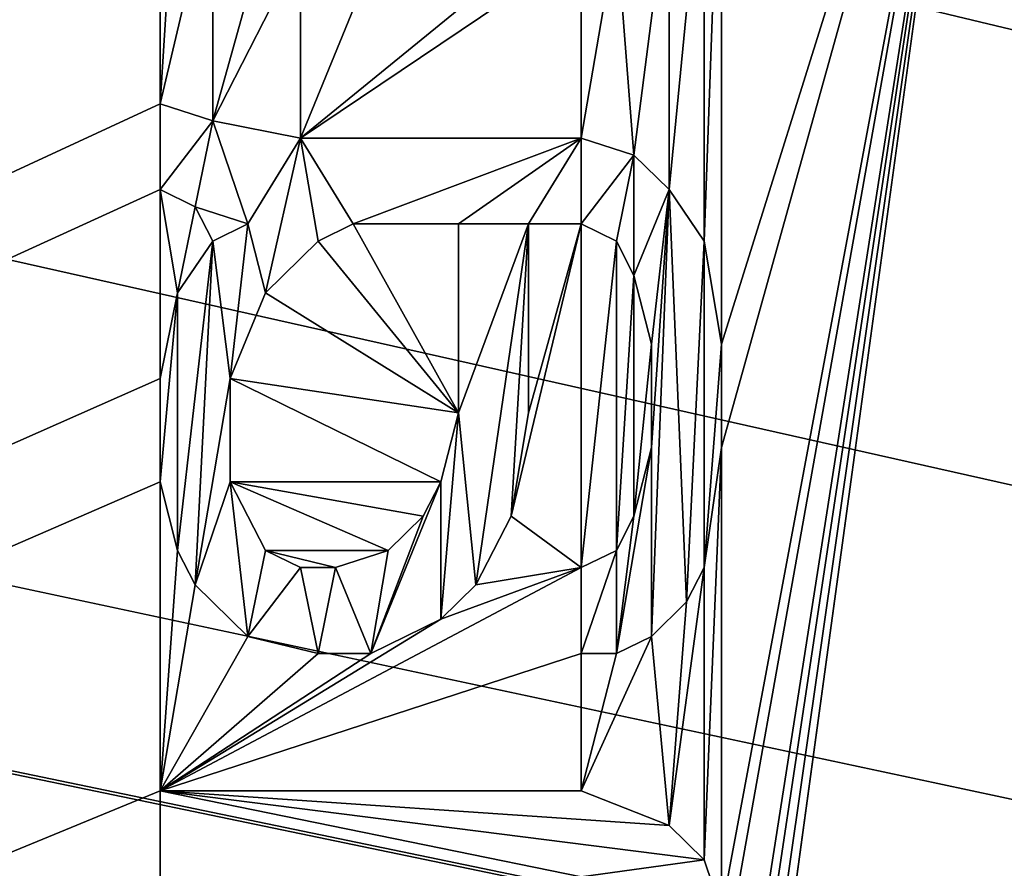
# Model space of a CAD drawing. Header units: millimetres. Extents: x -110 to 100, y -43 to 80.
# Tile 223 of 256: x -43.18 to -38.41, y 18.87 to 22.99. Entities that reach past the tile are written whole.
import ezdxf

# ---------------------------------------------------------------- set-up
doc = ezdxf.new("R2010")
doc.units = ezdxf.units.MM
doc.header["$LTSCALE"] = 65.185185
for name, color, linetype in [('328', 7, 'CONTINUOUS'), ('337', 7, 'CONTINUOUS'), ('512', 7, 'CONTINUOUS'), ('5985', 7, 'CONTINUOUS'), ('6005', 7, 'CONTINUOUS'), ('746', 7, 'CONTINUOUS'), ('747', 7, 'CONTINUOUS'), ('748', 7, 'CONTINUOUS'), ('749', 7, 'CONTINUOUS'), ('750', 7, 'CONTINUOUS'), ('763', 7, 'CONTINUOUS'), ('764', 7, 'CONTINUOUS'), ('765', 7, 'CONTINUOUS'), ('766', 7, 'CONTINUOUS'), ('767', 7, 'CONTINUOUS'), ('768', 7, 'CONTINUOUS'), ('769', 7, 'CONTINUOUS'), ('770', 7, 'CONTINUOUS'), ('771', 7, 'CONTINUOUS'), ('772', 7, 'CONTINUOUS'), ('773', 7, 'CONTINUOUS'), ('774', 7, 'CONTINUOUS'), ('775', 7, 'CONTINUOUS'), ('776', 7, 'CONTINUOUS'), ('777', 7, 'CONTINUOUS'), ('778', 7, 'CONTINUOUS'), ('779', 7, 'CONTINUOUS'), ('780', 7, 'CONTINUOUS'), ('781', 7, 'CONTINUOUS'), ('782', 7, 'CONTINUOUS'), ('783', 7, 'CONTINUOUS'), ('784', 7, 'CONTINUOUS'), ('785', 7, 'CONTINUOUS'), ('786', 7, 'CONTINUOUS'), ('787', 7, 'CONTINUOUS'), ('788', 7, 'CONTINUOUS'), ('789', 7, 'CONTINUOUS'), ('790', 7, 'CONTINUOUS'), ('791', 7, 'CONTINUOUS'), ('792', 7, 'CONTINUOUS'), ('793', 7, 'CONTINUOUS'), ('794', 7, 'CONTINUOUS'), ('795', 7, 'CONTINUOUS'), ('796', 7, 'CONTINUOUS'), ('797', 7, 'CONTINUOUS'), ('798', 7, 'CONTINUOUS'), ('799', 7, 'CONTINUOUS'), ('800', 7, 'CONTINUOUS'), ('801', 7, 'CONTINUOUS'), ('802', 7, 'CONTINUOUS'), ('803', 7, 'CONTINUOUS'), ('804', 7, 'CONTINUOUS'), ('805', 7, 'CONTINUOUS'), ('806', 7, 'CONTINUOUS'), ('807', 7, 'CONTINUOUS'), ('808', 7, 'CONTINUOUS'), ('809', 7, 'CONTINUOUS'), ('810', 7, 'CONTINUOUS'), ('811', 7, 'CONTINUOUS'), ('812', 7, 'CONTINUOUS'), ('813', 7, 'CONTINUOUS'), ('814', 7, 'CONTINUOUS')]:
    doc.layers.add(name, color=color, linetype=linetype)

msp = doc.modelspace()

# ---------------------------------------------------------------- linework, layer by layer
at = {"layer": '328', "linetype": 'CONTINUOUS'}
for points in [[(98.5, -10, 87.05), (44.0178, 16.3609, 87.05), (-45.5, 44, 87.05), (98.5, -10, 87.05)], [(-45.5, 28.134, 87.05), (98.5, -10, 87.05), (-45.5, 44, 87.05), (-45.5, 28.134, 87.05)], [(39.6774, 19.6948, 87.05), (36.3485, 24.0394, 87.05), (-45.5, 44, 87.05), (39.6774, 19.6948, 87.05)], [(44.0178, 16.3609, 87.05), (39.6774, 19.6948, 87.05), (-45.5, 44, 87.05), (44.0178, 16.3609, 87.05)], [(-45.7412, 28.0341, 87.05), (98.5, -10, 87.05), (-45.5, 28.134, 87.05), (-45.7412, 28.0341, 87.05)], [(-109.5, -10, 87.05), (98.5, -10, 87.05), (-85.2588, 28.0341, 87.05), (-109.5, -10, 87.05)], [(98.5, -10, 87.05), (-85, 28, 87.05), (-85.2588, 28.0341, 87.05), (98.5, -10, 87.05)], [(-46, 28, 87.05), (98.5, -10, 87.05), (-45.7412, 28.0341, 87.05), (-46, 28, 87.05)], [(-85, 28, 87.05), (98.5, -10, 87.05), (-65.5, 25, 87.05), (-85, 28, 87.05)], [(-57.2034, 27.4759, 87.05), (98.5, -10, 87.05), (-52.6548, 28, 87.05), (-57.2034, 27.4759, 87.05)], [(-52.6548, 28, 87.05), (98.5, -10, 87.05), (-46, 28, 87.05), (-52.6548, 28, 87.05)], [(-61.5135, 25.931, 87.05), (98.5, -10, 87.05), (-57.2034, 27.4759, 87.05), (-61.5135, 25.931, 87.05)], [(-65.5, 25, 87.05), (98.5, -10, 87.05), (-61.5135, 25.931, 87.05), (-65.5, 25, 87.05)]]:
    msp.add_3dface(points, dxfattribs=at)
at = {"layer": '337', "linetype": 'CONTINUOUS'}
for points in [[(16.4195, 34.5165, 84.55), (-107.5, -7.5, 84.55), (16.4169, 34.607, 84.55), (16.4195, 34.5165, 84.55)], [(16.4169, 34.607, 84.55), (-107.5, -7.5, 84.55), (-39.7766, 16.1667, 84.55), (16.4169, 34.607, 84.55)], [(16.4169, 34.607, 84.55), (-39.7766, 16.1667, 84.55), (-38.5, 25.5, 84.55), (16.4169, 34.607, 84.55)], [(16.4269, 34.4292, 84.55), (-107.5, -7.5, 84.55), (16.4195, 34.5165, 84.55), (16.4269, 34.4292, 84.55)], [(16.4392, 34.345, 84.55), (-107.5, -7.5, 84.55), (16.4269, 34.4292, 84.55), (16.4392, 34.345, 84.55)], [(16.4557, 34.2644, 84.55), (-107.5, -7.5, 84.55), (16.4392, 34.345, 84.55), (16.4557, 34.2644, 84.55)], [(16.4766, 34.1876, 84.55), (-107.5, -7.5, 84.55), (16.4557, 34.2644, 84.55), (16.4766, 34.1876, 84.55)], [(16.5, 32.5128, 84.55), (-107.5, -7.5, 84.55), (16.4766, 34.1876, 84.55), (16.5, 32.5128, 84.55)], [(16.5, 32.0142, 84.55), (-107.5, -7.5, 84.55), (16.5, 32.5128, 84.55), (16.5, 32.0142, 84.55)], [(16.5, 29.9865, 84.55), (-107.5, -7.5, 84.55), (16.5, 32.0142, 84.55), (16.5, 29.9865, 84.55)], [(16.5, 29.4879, 84.55), (-107.5, -7.5, 84.55), (16.5, 29.9865, 84.55), (16.5, 29.4879, 84.55)], [(16.5, 27.4602, 84.55), (-107.5, -7.5, 84.55), (16.5, 29.4879, 84.55), (16.5, 27.4602, 84.55)], [(-107.5, -7.5, 84.55), (-51, 25.75, 84.55), (-42.5, 28, 84.55), (-107.5, -7.5, 84.55)], [(-42.5, 25.9167, 84.55), (-107.5, -7.5, 84.55), (-42.5, 28, 84.55), (-42.5, 25.9167, 84.55)], [(-107.5, -7.5, 84.55), (16.5, 27.4602, 84.55), (16.5, 26.9616, 84.55), (-107.5, -7.5, 84.55)], [(16.5, 25.607, 84.55), (-107.5, -7.5, 84.55), (16.5, 26.9616, 84.55), (16.5, 25.607, 84.55)], [(-107.5, -7.5, 84.55), (-42.5, 25.9167, 84.55), (-42.5, 25.5, 84.55), (-107.5, -7.5, 84.55)], [(16.5, 25.1084, 84.55), (-107.5, -7.5, 84.55), (16.5, 25.607, 84.55), (16.5, 25.1084, 84.55)], [(-42.5, 24.75, 84.55), (-107.5, -7.5, 84.55), (-42.5, 25.5, 84.55), (-42.5, 24.75, 84.55)], [(-39.7766, 18.3333, 84.55), (-39.7766, 18.6667, 84.55), (-38.5, 25.5, 84.55), (-39.7766, 18.3333, 84.55)], [(-39.7766, 18.6667, 84.55), (-39.7766, 20.9167, 84.55), (-38.5, 25.5, 84.55), (-39.7766, 18.6667, 84.55)], [(-39.7766, 17.3333, 84.55), (-39.7766, 18.3333, 84.55), (-38.5, 25.5, 84.55), (-39.7766, 17.3333, 84.55)], [(-39.7766, 17, 84.55), (-39.7766, 17.3333, 84.55), (-38.5, 25.5, 84.55), (-39.7766, 17, 84.55)], [(-39.7766, 16.5833, 84.55), (-39.7766, 17, 84.55), (-38.5, 25.5, 84.55), (-39.7766, 16.5833, 84.55)], [(-39.7766, 16.1667, 84.55), (-39.7766, 16.5833, 84.55), (-38.5, 25.5, 84.55), (-39.7766, 16.1667, 84.55)], [(-39.7766, 20.9167, 84.55), (-39.7766, 21.4167, 84.55), (-38.5, 25.5, 84.55), (-39.7766, 20.9167, 84.55)], [(-38.5, 25.5, 84.55), (-39.7766, 21.4167, 84.55), (-39.7766, 24.25, 84.55), (-38.5, 25.5, 84.55)], [(16.5, 23.4214, 84.55), (-107.5, -7.5, 84.55), (16.5, 25.1084, 84.55), (16.5, 23.4214, 84.55)], [(-42.5, 24.25, 84.55), (-107.5, -7.5, 84.55), (-42.5, 24.75, 84.55), (-42.5, 24.25, 84.55)], [(-42.5, 22.5833, 84.55), (-107.5, -7.5, 84.55), (-42.5, 24.25, 84.55), (-42.5, 22.5833, 84.55)], [(-42.4149, 23.9167, 84.55), (-42.5, 22.5833, 84.55), (-42.5, 24.25, 84.55), (-42.4149, 23.9167, 84.55)], [(-39.7766, 21.4167, 84.55), (-39.8617, 21.9167, 84.55), (-39.7766, 24.25, 84.55), (-39.7766, 21.4167, 84.55)], [(-39.7766, 24.25, 84.55), (-39.8617, 21.9167, 84.55), (-39.8617, 23.9167, 84.55), (-39.7766, 24.25, 84.55)], [(-42.2447, 23.6667, 84.55), (-42.5, 22.5833, 84.55), (-42.4149, 23.9167, 84.55), (-42.2447, 23.6667, 84.55)], [(-39.8617, 21.9167, 84.55), (-40.0319, 22.1667, 84.55), (-39.8617, 23.9167, 84.55), (-39.8617, 21.9167, 84.55)], [(-39.8617, 23.9167, 84.55), (-40.0319, 22.1667, 84.55), (-40.0319, 23.6667, 84.55), (-39.8617, 23.9167, 84.55)], [(-42.2447, 22.5, 84.55), (-42.5, 22.5833, 84.55), (-42.2447, 23.6667, 84.55), (-42.2447, 22.5, 84.55)], [(-41.9894, 23.4167, 84.55), (-42.2447, 22.5, 84.55), (-42.2447, 23.6667, 84.55), (-41.9894, 23.4167, 84.55)], [(-40.0319, 23.6667, 84.55), (-40.2021, 22.3333, 84.55), (-40.2872, 23.4167, 84.55), (-40.0319, 23.6667, 84.55)], [(-40.0319, 22.1667, 84.55), (-40.2021, 22.3333, 84.55), (-40.0319, 23.6667, 84.55), (-40.0319, 22.1667, 84.55)], [(16.5, 22.9228, 84.55), (-107.5, -7.5, 84.55), (16.5, 23.4214, 84.55), (16.5, 22.9228, 84.55)], [(-41.8191, 23.3333, 84.55), (-42.2447, 22.5, 84.55), (-41.9894, 23.4167, 84.55), (-41.8191, 23.3333, 84.55)], [(-40.2021, 22.3333, 84.55), (-40.4574, 22.4167, 84.55), (-40.2872, 23.4167, 84.55), (-40.2021, 22.3333, 84.55)], [(-40.2872, 23.4167, 84.55), (-40.4574, 22.4167, 84.55), (-40.4574, 23.3333, 84.55), (-40.2872, 23.4167, 84.55)], [(-41.8191, 22.4167, 84.55), (-42.2447, 22.5, 84.55), (-41.8191, 23.3333, 84.55), (-41.8191, 22.4167, 84.55)], [(-40.4574, 22.4167, 84.55), (-41.8191, 22.4167, 84.55), (-40.4574, 23.3333, 84.55), (-40.4574, 22.4167, 84.55)], [(-40.4574, 23.3333, 84.55), (-41.8191, 22.4167, 84.55), (-40.7979, 23.25, 84.55), (-40.4574, 23.3333, 84.55)], [(-41.4787, 23.25, 84.55), (-41.8191, 22.4167, 84.55), (-41.8191, 23.3333, 84.55), (-41.4787, 23.25, 84.55)], [(-40.7979, 23.25, 84.55), (-41.8191, 22.4167, 84.55), (-41.4787, 23.25, 84.55), (-40.7979, 23.25, 84.55)], [(20.4224, 22.2081, 84.55), (-107.5, -7.5, 84.55), (20.4224, 22.9228, 84.55), (20.4224, 22.2081, 84.55)], [(20.4224, 22.9228, 84.55), (-107.5, -7.5, 84.55), (16.5, 22.9228, 84.55), (20.4224, 22.9228, 84.55)], [(-107.5, -7.5, 84.55), (-42.5, 22.5833, 84.55), (-42.5, 22.1667, 84.55), (-107.5, -7.5, 84.55)], [(32.2343, 21.6653, 84.55), (-107.5, -7.5, 84.55), (20.8213, 22.2081, 84.55), (32.2343, 21.6653, 84.55)], [(20.8213, 22.2081, 84.55), (-107.5, -7.5, 84.55), (20.4224, 22.2081, 84.55), (20.8213, 22.2081, 84.55)], [(-42.5, 21.25, 84.55), (-107.5, -7.5, 84.55), (-42.5, 22.1667, 84.55), (-42.5, 21.25, 84.55)], [(-42.5, 21.25, 84.55), (-42.5, 22.1667, 84.55), (-42.4149, 21.6667, 84.55), (-42.5, 21.25, 84.55)], [(-42.3298, 22.0833, 84.55), (-42.4149, 21.6667, 84.55), (-42.5, 22.1667, 84.55), (-42.3298, 22.0833, 84.55)], [(-42.2447, 21.9167, 84.55), (-42.4149, 21.6667, 84.55), (-42.3298, 22.0833, 84.55), (-42.2447, 21.9167, 84.55)], [(-42.0745, 22, 84.55), (-42.2447, 21.9167, 84.55), (-42.3298, 22.0833, 84.55), (-42.0745, 22, 84.55)], [(-40.4574, 22, 84.55), (-40.4574, 20.3333, 84.55), (-40.7979, 20.5833, 84.55), (-40.4574, 22, 84.55)], [(-40.7128, 21.0833, 84.55), (-40.4574, 22, 84.55), (-40.7979, 20.5833, 84.55), (-40.7128, 21.0833, 84.55)], [(-40.7128, 22, 84.55), (-40.4574, 22, 84.55), (-40.7128, 21.0833, 84.55), (-40.7128, 22, 84.55)], [(-40.2872, 21.9167, 84.55), (-40.4574, 20.3333, 84.55), (-40.4574, 22, 84.55), (-40.2872, 21.9167, 84.55)], [(-40.2872, 20.4167, 84.55), (-40.4574, 20.3333, 84.55), (-40.2872, 21.9167, 84.55), (-40.2872, 20.4167, 84.55)], [(-40.2021, 21.75, 84.55), (-40.2872, 20.4167, 84.55), (-40.2872, 21.9167, 84.55), (-40.2021, 21.75, 84.55)], [(-40.2021, 20.5833, 84.55), (-40.2872, 20.4167, 84.55), (-40.2021, 21.75, 84.55), (-40.2021, 20.5833, 84.55)], [(-40.117, 21.4167, 84.55), (-40.2021, 20.5833, 84.55), (-40.2021, 21.75, 84.55), (-40.117, 21.4167, 84.55)], [(36.3182, 16.3365, 84.55), (-107.5, -7.5, 84.55), (32.2343, 21.6653, 84.55), (36.3182, 16.3365, 84.55)], [(-40.117, 20.9167, 84.55), (-40.2021, 20.5833, 84.55), (-40.117, 21.4167, 84.55), (-40.117, 20.9167, 84.55)], [(-42.5, 20.75, 84.55), (-107.5, -7.5, 84.55), (-42.5, 21.25, 84.55), (-42.5, 20.75, 84.55)], [(-39.7766, 18.6667, 84.55), (-39.8617, 18.9167, 84.55), (-39.7766, 20.9167, 84.55), (-39.7766, 18.6667, 84.55)], [(-39.7766, 20.9167, 84.55), (-39.8617, 18.9167, 84.55), (-39.8617, 20.3333, 84.55), (-39.7766, 20.9167, 84.55)], [(-42.5, 19.25, 84.55), (-107.5, -7.5, 84.55), (-42.5, 20.75, 84.55), (-42.5, 19.25, 84.55)], [(-42.4149, 20.4167, 84.55), (-42.5, 19.25, 84.55), (-42.5, 20.75, 84.55), (-42.4149, 20.4167, 84.55)], [(-40.7979, 20.5833, 84.55), (-40.4574, 20.3333, 84.55), (-40.9681, 20.25, 84.55), (-40.7979, 20.5833, 84.55)], [(-42.3298, 20.25, 84.55), (-42.5, 19.25, 84.55), (-42.4149, 20.4167, 84.55), (-42.3298, 20.25, 84.55)], [(-40.4574, 19.9167, 84.55), (-42.5, 19.25, 84.55), (-40.4574, 20.3333, 84.55), (-40.4574, 19.9167, 84.55)], [(-40.4574, 20.3333, 84.55), (-42.5, 19.25, 84.55), (-41.1383, 20.0833, 84.55), (-40.4574, 20.3333, 84.55)], [(-40.9681, 20.25, 84.55), (-40.4574, 20.3333, 84.55), (-41.1383, 20.0833, 84.55), (-40.9681, 20.25, 84.55)], [(-39.8617, 18.9167, 84.55), (-40.0319, 19.0833, 84.55), (-39.8617, 20.3333, 84.55), (-39.8617, 18.9167, 84.55)], [(-39.8617, 20.3333, 84.55), (-40.0319, 19.0833, 84.55), (-39.9468, 20.1667, 84.55), (-39.8617, 20.3333, 84.55)], [(-42.0745, 20, 84.55), (-42.5, 19.25, 84.55), (-42.3298, 20.25, 84.55), (-42.0745, 20, 84.55)], [(-39.9468, 20.1667, 84.55), (-40.0319, 19.0833, 84.55), (-40.117, 20, 84.55), (-39.9468, 20.1667, 84.55)], [(-41.1383, 20.0833, 84.55), (-42.5, 19.25, 84.55), (-41.4787, 19.9167, 84.55), (-41.1383, 20.0833, 84.55)], [(-41.734, 19.9167, 84.55), (-42.5, 19.25, 84.55), (-42.0745, 20, 84.55), (-41.734, 19.9167, 84.55)], [(-40.0319, 19.0833, 84.55), (-40.4574, 19.25, 84.55), (-40.117, 20, 84.55), (-40.0319, 19.0833, 84.55)], [(-40.117, 20, 84.55), (-40.4574, 19.25, 84.55), (-40.2872, 19.9167, 84.55), (-40.117, 20, 84.55)], [(-40.4574, 19.25, 84.55), (-42.5, 19.25, 84.55), (-40.4574, 19.9167, 84.55), (-40.4574, 19.25, 84.55)], [(-41.4787, 19.9167, 84.55), (-42.5, 19.25, 84.55), (-41.734, 19.9167, 84.55), (-41.4787, 19.9167, 84.55)], [(-40.2872, 19.9167, 84.55), (-40.4574, 19.25, 84.55), (-40.4574, 19.9167, 84.55), (-40.2872, 19.9167, 84.55)], [(-42.5, 18.8333, 84.55), (-107.5, -7.5, 84.55), (-42.5, 19.25, 84.55), (-42.5, 18.8333, 84.55)]]:
    msp.add_3dface(points, dxfattribs=at)
at = {"layer": '512', "color": 7, "linetype": 'CONTINUOUS', "true_color": 0x21211a}
for points in [[(-40.0319, 19.0833, 83.55), (-39.8617, 18.9167, 83.55), (-42.5, 19.25, 83.55), (-40.0319, 19.0833, 83.55)], [(-42.5, 19.25, 83.55), (-39.8617, 18.9167, 83.55), (-40.4574, 18.8333, 83.55), (-42.5, 19.25, 83.55)], [(-40.4574, 19.25, 83.55), (-40.0319, 19.0833, 83.55), (-42.5, 19.25, 83.55), (-40.4574, 19.25, 83.55)], [(-42.5, 18.8333, 83.55), (-42.5, 19.25, 83.55), (-40.4574, 18.8333, 83.55), (-42.5, 18.8333, 83.55)], [(-39.8617, 18.9167, 83.55), (-39.7766, 18.6667, 83.55), (-40.4574, 18.8333, 83.55), (-39.8617, 18.9167, 83.55)]]:
    msp.add_3dface(points, dxfattribs=at)
at = {"layer": '5985', "linetype": 'CONTINUOUS'}
for points in [[(-41.734, 21.9167, 84.55), (-41.5638, 22, 84.55), (-41.0532, 21.0833, 84.55), (-41.734, 21.9167, 84.55)], [(-41.5638, 22, 84.55), (-41.0532, 22, 84.55), (-41.0532, 21.0833, 84.55), (-41.5638, 22, 84.55)], [(-41.9894, 21.6667, 84.55), (-41.734, 21.9167, 84.55), (-41.0532, 21.0833, 84.55), (-41.9894, 21.6667, 84.55)], [(-42.1596, 21.25, 84.55), (-41.9894, 21.6667, 84.55), (-41.0532, 21.0833, 84.55), (-42.1596, 21.25, 84.55)], [(-42.1596, 20.75, 84.55), (-42.1596, 21.25, 84.55), (-41.1383, 20.75, 84.55), (-42.1596, 20.75, 84.55)], [(-41.1383, 20.75, 84.55), (-42.1596, 21.25, 84.55), (-41.0532, 21.0833, 84.55), (-41.1383, 20.75, 84.55)], [(-41.9894, 20.4167, 84.55), (-42.1596, 20.75, 84.55), (-41.3936, 20.4167, 84.55), (-41.9894, 20.4167, 84.55)], [(-41.3936, 20.4167, 84.55), (-42.1596, 20.75, 84.55), (-41.2234, 20.5833, 84.55), (-41.3936, 20.4167, 84.55)], [(-41.2234, 20.5833, 84.55), (-42.1596, 20.75, 84.55), (-41.1383, 20.75, 84.55), (-41.2234, 20.5833, 84.55)], [(-41.8191, 20.3333, 84.55), (-41.9894, 20.4167, 84.55), (-41.6489, 20.3333, 84.55), (-41.8191, 20.3333, 84.55)], [(-41.6489, 20.3333, 84.55), (-41.9894, 20.4167, 84.55), (-41.3936, 20.4167, 84.55), (-41.6489, 20.3333, 84.55)]]:
    msp.add_3dface(points, dxfattribs=at)
at = {"layer": '6005', "linetype": 'CONTINUOUS'}
for points in [[(-42.5, 22.5833, 83.55), (-42.2447, 22.5, 83.55), (-42.5, 22.1667, 83.55), (-42.5, 22.5833, 83.55)], [(-42.2447, 22.5, 83.55), (-42.3298, 22.0833, 83.55), (-42.5, 22.1667, 83.55), (-42.2447, 22.5, 83.55)], [(-42.2447, 22.5, 83.55), (-42.0745, 22, 83.55), (-42.3298, 22.0833, 83.55), (-42.2447, 22.5, 83.55)], [(-42.2447, 22.5, 83.55), (-41.8191, 22.4167, 83.55), (-42.0745, 22, 83.55), (-42.2447, 22.5, 83.55)], [(-42.0745, 22, 83.55), (-41.8191, 22.4167, 83.55), (-41.9894, 21.6667, 83.55), (-42.0745, 22, 83.55)], [(-41.8191, 22.4167, 83.55), (-41.734, 21.9167, 83.55), (-41.9894, 21.6667, 83.55), (-41.8191, 22.4167, 83.55)], [(-41.8191, 22.4167, 83.55), (-40.4574, 22.4167, 83.55), (-41.5638, 22, 83.55), (-41.8191, 22.4167, 83.55)], [(-41.8191, 22.4167, 83.55), (-41.5638, 22, 83.55), (-41.734, 21.9167, 83.55), (-41.8191, 22.4167, 83.55)], [(-40.4574, 22.4167, 83.55), (-41.0532, 22, 83.55), (-41.5638, 22, 83.55), (-40.4574, 22.4167, 83.55)], [(-40.4574, 22.4167, 83.55), (-40.7128, 22, 83.55), (-41.0532, 22, 83.55), (-40.4574, 22.4167, 83.55)], [(-40.4574, 22.4167, 83.55), (-40.4574, 22, 83.55), (-40.7128, 22, 83.55), (-40.4574, 22.4167, 83.55)], [(-40.4574, 22.4167, 83.55), (-40.2021, 22.3333, 83.55), (-40.4574, 22, 83.55), (-40.4574, 22.4167, 83.55)], [(-40.2021, 22.3333, 83.55), (-40.2872, 21.9167, 83.55), (-40.4574, 22, 83.55), (-40.2021, 22.3333, 83.55)], [(-40.2021, 22.3333, 83.55), (-40.2021, 21.75, 83.55), (-40.2872, 21.9167, 83.55), (-40.2021, 22.3333, 83.55)], [(-40.2021, 22.3333, 83.55), (-40.0319, 22.1667, 83.55), (-40.2021, 21.75, 83.55), (-40.2021, 22.3333, 83.55)], [(-40.0319, 22.1667, 83.55), (-40.117, 21.4167, 83.55), (-40.2021, 21.75, 83.55), (-40.0319, 22.1667, 83.55)], [(-40.0319, 22.1667, 83.55), (-39.9468, 20.1667, 83.55), (-40.117, 20, 83.55), (-40.0319, 22.1667, 83.55)], [(-40.0319, 22.1667, 83.55), (-40.117, 20, 83.55), (-40.117, 20.9167, 83.55), (-40.0319, 22.1667, 83.55)], [(-40.0319, 22.1667, 83.55), (-40.117, 20.9167, 83.55), (-40.117, 21.4167, 83.55), (-40.0319, 22.1667, 83.55)], [(-40.0319, 22.1667, 83.55), (-39.8617, 21.9167, 83.55), (-39.9468, 20.1667, 83.55), (-40.0319, 22.1667, 83.55)], [(-42.2447, 21.9167, 83.55), (-42.0745, 22, 83.55), (-42.1596, 21.25, 83.55), (-42.2447, 21.9167, 83.55)], [(-42.0745, 22, 83.55), (-41.9894, 21.6667, 83.55), (-42.1596, 21.25, 83.55), (-42.0745, 22, 83.55)], [(-40.7128, 22, 83.55), (-40.9681, 20.25, 83.55), (-41.0532, 21.0833, 83.55), (-40.7128, 22, 83.55)], [(-41.0532, 22, 83.55), (-40.7128, 22, 83.55), (-41.0532, 21.0833, 83.55), (-41.0532, 22, 83.55)], [(-40.7128, 22, 83.55), (-40.7979, 20.5833, 83.55), (-40.9681, 20.25, 83.55), (-40.7128, 22, 83.55)], [(-40.7128, 22, 83.55), (-40.7128, 21.0833, 83.55), (-40.7979, 20.5833, 83.55), (-40.7128, 22, 83.55)], [(-42.3298, 20.25, 83.55), (-42.4149, 20.4167, 83.55), (-42.2447, 21.9167, 83.55), (-42.3298, 20.25, 83.55)], [(-42.4149, 20.4167, 83.55), (-42.4149, 21.6667, 83.55), (-42.2447, 21.9167, 83.55), (-42.4149, 20.4167, 83.55)], [(-42.3298, 20.25, 83.55), (-42.2447, 21.9167, 83.55), (-42.1596, 21.25, 83.55), (-42.3298, 20.25, 83.55)], [(-39.8617, 21.9167, 83.55), (-39.8617, 20.3333, 83.55), (-39.9468, 20.1667, 83.55), (-39.8617, 21.9167, 83.55)], [(-39.8617, 21.9167, 83.55), (-39.7766, 21.4167, 83.55), (-39.8617, 20.3333, 83.55), (-39.8617, 21.9167, 83.55)], [(-42.4149, 20.4167, 83.55), (-42.5, 20.75, 83.55), (-42.4149, 21.6667, 83.55), (-42.4149, 20.4167, 83.55)], [(-42.5, 20.75, 83.55), (-42.5, 21.25, 83.55), (-42.4149, 21.6667, 83.55), (-42.5, 20.75, 83.55)], [(-39.7766, 21.4167, 83.55), (-39.7766, 20.9167, 83.55), (-39.8617, 20.3333, 83.55), (-39.7766, 21.4167, 83.55)], [(-42.3298, 20.25, 83.55), (-42.1596, 21.25, 83.55), (-42.1596, 20.75, 83.55), (-42.3298, 20.25, 83.55)], [(-40.9681, 20.25, 83.55), (-41.1383, 20.0833, 83.55), (-41.0532, 21.0833, 83.55), (-40.9681, 20.25, 83.55)], [(-41.1383, 20.0833, 83.55), (-41.1383, 20.75, 83.55), (-41.0532, 21.0833, 83.55), (-41.1383, 20.0833, 83.55)], [(-40.117, 20, 83.55), (-40.2872, 19.9167, 83.55), (-40.117, 20.9167, 83.55), (-40.117, 20, 83.55)], [(-40.2872, 19.9167, 83.55), (-40.2021, 20.5833, 83.55), (-40.117, 20.9167, 83.55), (-40.2872, 19.9167, 83.55)], [(-42.0745, 20, 83.55), (-42.3298, 20.25, 83.55), (-42.1596, 20.75, 83.55), (-42.0745, 20, 83.55)], [(-42.0745, 20, 83.55), (-42.1596, 20.75, 83.55), (-41.9894, 20.4167, 83.55), (-42.0745, 20, 83.55)], [(-41.1383, 20.0833, 83.55), (-41.4787, 19.9167, 83.55), (-41.1383, 20.75, 83.55), (-41.1383, 20.0833, 83.55)], [(-41.4787, 19.9167, 83.55), (-41.2234, 20.5833, 83.55), (-41.1383, 20.75, 83.55), (-41.4787, 19.9167, 83.55)], [(-41.4787, 19.9167, 83.55), (-41.3936, 20.4167, 83.55), (-41.2234, 20.5833, 83.55), (-41.4787, 19.9167, 83.55)], [(-40.2872, 19.9167, 83.55), (-40.2872, 20.4167, 83.55), (-40.2021, 20.5833, 83.55), (-40.2872, 19.9167, 83.55)], [(-42.0745, 20, 83.55), (-41.9894, 20.4167, 83.55), (-41.8191, 20.3333, 83.55), (-42.0745, 20, 83.55)], [(-41.4787, 19.9167, 83.55), (-41.6489, 20.3333, 83.55), (-41.3936, 20.4167, 83.55), (-41.4787, 19.9167, 83.55)], [(-40.2872, 19.9167, 83.55), (-40.4574, 19.9167, 83.55), (-40.2872, 20.4167, 83.55), (-40.2872, 19.9167, 83.55)], [(-40.4574, 19.9167, 83.55), (-40.4574, 20.3333, 83.55), (-40.2872, 20.4167, 83.55), (-40.4574, 19.9167, 83.55)], [(-41.734, 19.9167, 83.55), (-42.0745, 20, 83.55), (-41.8191, 20.3333, 83.55), (-41.734, 19.9167, 83.55)], [(-41.734, 19.9167, 83.55), (-41.8191, 20.3333, 83.55), (-41.6489, 20.3333, 83.55), (-41.734, 19.9167, 83.55)], [(-41.4787, 19.9167, 83.55), (-41.734, 19.9167, 83.55), (-41.6489, 20.3333, 83.55), (-41.4787, 19.9167, 83.55)]]:
    msp.add_3dface(points, dxfattribs=at)
at = {"layer": '746', "linetype": 'CONTINUOUS'}
for points in [[(-42.5, 18.8333, 84.55), (-42.5, 19.25, 84.55), (-42.5, 19.25, 83.55), (-42.5, 18.8333, 84.55)], [(-42.5, 18.8333, 84.55), (-42.5, 19.25, 83.55), (-42.5, 18.8333, 83.55), (-42.5, 18.8333, 84.55)]]:
    msp.add_3dface(points, dxfattribs=at)
at = {"layer": '747', "linetype": 'CONTINUOUS'}
for points in [[(-42.5, 19.25, 84.55), (-40.4574, 19.25, 84.55), (-42.5, 19.25, 83.55), (-42.5, 19.25, 84.55)], [(-40.4574, 19.25, 84.55), (-40.4574, 19.25, 83.55), (-42.5, 19.25, 83.55), (-40.4574, 19.25, 84.55)]]:
    msp.add_3dface(points, dxfattribs=at)
at = {"layer": '748', "linetype": 'CONTINUOUS'}
for points in [[(-40.4574, 19.25, 84.55), (-40.0319, 19.0833, 84.55), (-40.0319, 19.0833, 83.55), (-40.4574, 19.25, 84.55)], [(-40.4574, 19.25, 84.55), (-40.0319, 19.0833, 83.55), (-40.4574, 19.25, 83.55), (-40.4574, 19.25, 84.55)]]:
    msp.add_3dface(points, dxfattribs=at)
at = {"layer": '749', "linetype": 'CONTINUOUS'}
for points in [[(-40.0319, 19.0833, 84.55), (-39.8617, 18.9167, 84.55), (-39.8617, 18.9167, 83.55), (-40.0319, 19.0833, 84.55)], [(-40.0319, 19.0833, 84.55), (-39.8617, 18.9167, 83.55), (-40.0319, 19.0833, 83.55), (-40.0319, 19.0833, 84.55)]]:
    msp.add_3dface(points, dxfattribs=at)
at = {"layer": '750', "linetype": 'CONTINUOUS'}
for points in [[(-39.8617, 18.9167, 84.55), (-39.7766, 18.6667, 84.55), (-39.7766, 18.6667, 83.55), (-39.8617, 18.9167, 84.55)], [(-39.8617, 18.9167, 84.55), (-39.7766, 18.6667, 83.55), (-39.8617, 18.9167, 83.55), (-39.8617, 18.9167, 84.55)]]:
    msp.add_3dface(points, dxfattribs=at)
at = {"layer": '763', "linetype": 'CONTINUOUS'}
for points in [[(-42.5, 22.5833, 84.55), (-42.2447, 22.5, 84.55), (-42.2447, 22.5, 83.55), (-42.5, 22.5833, 84.55)], [(-42.5, 22.5833, 83.55), (-42.5, 22.5833, 84.55), (-42.2447, 22.5, 83.55), (-42.5, 22.5833, 83.55)]]:
    msp.add_3dface(points, dxfattribs=at)
at = {"layer": '764', "linetype": 'CONTINUOUS'}
for points in [[(-42.2447, 22.5, 84.55), (-41.8191, 22.4167, 84.55), (-41.8191, 22.4167, 83.55), (-42.2447, 22.5, 84.55)], [(-42.2447, 22.5, 83.55), (-42.2447, 22.5, 84.55), (-41.8191, 22.4167, 83.55), (-42.2447, 22.5, 83.55)]]:
    msp.add_3dface(points, dxfattribs=at)
at = {"layer": '765', "linetype": 'CONTINUOUS'}
for points in [[(-41.8191, 22.4167, 84.55), (-40.4574, 22.4167, 84.55), (-41.8191, 22.4167, 83.55), (-41.8191, 22.4167, 84.55)], [(-41.8191, 22.4167, 83.55), (-40.4574, 22.4167, 84.55), (-40.4574, 22.4167, 83.55), (-41.8191, 22.4167, 83.55)]]:
    msp.add_3dface(points, dxfattribs=at)
at = {"layer": '766', "linetype": 'CONTINUOUS'}
for points in [[(-40.4574, 22.4167, 84.55), (-40.2021, 22.3333, 84.55), (-40.2021, 22.3333, 83.55), (-40.4574, 22.4167, 84.55)], [(-40.4574, 22.4167, 83.55), (-40.4574, 22.4167, 84.55), (-40.2021, 22.3333, 83.55), (-40.4574, 22.4167, 83.55)]]:
    msp.add_3dface(points, dxfattribs=at)
at = {"layer": '767', "linetype": 'CONTINUOUS'}
for points in [[(-40.2021, 22.3333, 84.55), (-40.0319, 22.1667, 84.55), (-40.0319, 22.1667, 83.55), (-40.2021, 22.3333, 84.55)], [(-40.2021, 22.3333, 83.55), (-40.2021, 22.3333, 84.55), (-40.0319, 22.1667, 83.55), (-40.2021, 22.3333, 83.55)]]:
    msp.add_3dface(points, dxfattribs=at)
at = {"layer": '768', "linetype": 'CONTINUOUS'}
for points in [[(-40.0319, 22.1667, 84.55), (-39.8617, 21.9167, 84.55), (-39.8617, 21.9167, 83.55), (-40.0319, 22.1667, 84.55)], [(-40.0319, 22.1667, 83.55), (-40.0319, 22.1667, 84.55), (-39.8617, 21.9167, 83.55), (-40.0319, 22.1667, 83.55)]]:
    msp.add_3dface(points, dxfattribs=at)
at = {"layer": '769', "linetype": 'CONTINUOUS'}
for points in [[(-39.8617, 21.9167, 84.55), (-39.7766, 21.4167, 84.55), (-39.7766, 21.4167, 83.55), (-39.8617, 21.9167, 84.55)], [(-39.8617, 21.9167, 83.55), (-39.8617, 21.9167, 84.55), (-39.7766, 21.4167, 83.55), (-39.8617, 21.9167, 83.55)]]:
    msp.add_3dface(points, dxfattribs=at)
at = {"layer": '770', "linetype": 'CONTINUOUS'}
for points in [[(-39.7766, 21.4167, 84.55), (-39.7766, 20.9167, 84.55), (-39.7766, 20.9167, 83.55), (-39.7766, 21.4167, 84.55)], [(-39.7766, 21.4167, 83.55), (-39.7766, 21.4167, 84.55), (-39.7766, 20.9167, 83.55), (-39.7766, 21.4167, 83.55)]]:
    msp.add_3dface(points, dxfattribs=at)
at = {"layer": '771', "linetype": 'CONTINUOUS'}
for points in [[(-39.7766, 20.9167, 84.55), (-39.8617, 20.3333, 84.55), (-39.8617, 20.3333, 83.55), (-39.7766, 20.9167, 84.55)], [(-39.7766, 20.9167, 83.55), (-39.7766, 20.9167, 84.55), (-39.8617, 20.3333, 83.55), (-39.7766, 20.9167, 83.55)]]:
    msp.add_3dface(points, dxfattribs=at)
at = {"layer": '772', "linetype": 'CONTINUOUS'}
for points in [[(-39.8617, 20.3333, 84.55), (-39.9468, 20.1667, 84.55), (-39.9468, 20.1667, 83.55), (-39.8617, 20.3333, 84.55)], [(-39.8617, 20.3333, 83.55), (-39.8617, 20.3333, 84.55), (-39.9468, 20.1667, 83.55), (-39.8617, 20.3333, 83.55)]]:
    msp.add_3dface(points, dxfattribs=at)
at = {"layer": '773', "linetype": 'CONTINUOUS'}
for points in [[(-39.9468, 20.1667, 84.55), (-40.117, 20, 84.55), (-40.117, 20, 83.55), (-39.9468, 20.1667, 84.55)], [(-39.9468, 20.1667, 83.55), (-39.9468, 20.1667, 84.55), (-40.117, 20, 83.55), (-39.9468, 20.1667, 83.55)]]:
    msp.add_3dface(points, dxfattribs=at)
at = {"layer": '774', "linetype": 'CONTINUOUS'}
for points in [[(-40.117, 20, 84.55), (-40.2872, 19.9167, 84.55), (-40.2872, 19.9167, 83.55), (-40.117, 20, 84.55)], [(-40.117, 20, 83.55), (-40.117, 20, 84.55), (-40.2872, 19.9167, 83.55), (-40.117, 20, 83.55)]]:
    msp.add_3dface(points, dxfattribs=at)
at = {"layer": '775', "linetype": 'CONTINUOUS'}
for points in [[(-40.2872, 19.9167, 84.55), (-40.4574, 19.9167, 84.55), (-40.4574, 19.9167, 83.55), (-40.2872, 19.9167, 84.55)], [(-40.2872, 19.9167, 83.55), (-40.2872, 19.9167, 84.55), (-40.4574, 19.9167, 83.55), (-40.2872, 19.9167, 83.55)]]:
    msp.add_3dface(points, dxfattribs=at)
at = {"layer": '776', "linetype": 'CONTINUOUS'}
for points in [[(-40.4574, 19.9167, 84.55), (-40.4574, 20.3333, 84.55), (-40.4574, 20.3333, 83.55), (-40.4574, 19.9167, 84.55)], [(-40.4574, 19.9167, 83.55), (-40.4574, 19.9167, 84.55), (-40.4574, 20.3333, 83.55), (-40.4574, 19.9167, 83.55)]]:
    msp.add_3dface(points, dxfattribs=at)
at = {"layer": '777', "linetype": 'CONTINUOUS'}
for points in [[(-40.4574, 20.3333, 84.55), (-40.2872, 20.4167, 84.55), (-40.2872, 20.4167, 83.55), (-40.4574, 20.3333, 84.55)], [(-40.4574, 20.3333, 83.55), (-40.4574, 20.3333, 84.55), (-40.2872, 20.4167, 83.55), (-40.4574, 20.3333, 83.55)]]:
    msp.add_3dface(points, dxfattribs=at)
at = {"layer": '778', "linetype": 'CONTINUOUS'}
for points in [[(-40.2872, 20.4167, 84.55), (-40.2021, 20.5833, 84.55), (-40.2021, 20.5833, 83.55), (-40.2872, 20.4167, 84.55)], [(-40.2872, 20.4167, 83.55), (-40.2872, 20.4167, 84.55), (-40.2021, 20.5833, 83.55), (-40.2872, 20.4167, 83.55)]]:
    msp.add_3dface(points, dxfattribs=at)
at = {"layer": '779', "linetype": 'CONTINUOUS'}
for points in [[(-40.2021, 20.5833, 84.55), (-40.117, 20.9167, 84.55), (-40.117, 20.9167, 83.55), (-40.2021, 20.5833, 84.55)], [(-40.2021, 20.5833, 83.55), (-40.2021, 20.5833, 84.55), (-40.117, 20.9167, 83.55), (-40.2021, 20.5833, 83.55)]]:
    msp.add_3dface(points, dxfattribs=at)
at = {"layer": '780', "linetype": 'CONTINUOUS'}
for points in [[(-40.117, 20.9167, 84.55), (-40.117, 21.4167, 84.55), (-40.117, 21.4167, 83.55), (-40.117, 20.9167, 84.55)], [(-40.117, 20.9167, 83.55), (-40.117, 20.9167, 84.55), (-40.117, 21.4167, 83.55), (-40.117, 20.9167, 83.55)]]:
    msp.add_3dface(points, dxfattribs=at)
at = {"layer": '781', "linetype": 'CONTINUOUS'}
for points in [[(-40.117, 21.4167, 84.55), (-40.2021, 21.75, 84.55), (-40.2021, 21.75, 83.55), (-40.117, 21.4167, 84.55)], [(-40.117, 21.4167, 83.55), (-40.117, 21.4167, 84.55), (-40.2021, 21.75, 83.55), (-40.117, 21.4167, 83.55)]]:
    msp.add_3dface(points, dxfattribs=at)
at = {"layer": '782', "linetype": 'CONTINUOUS'}
for points in [[(-40.2021, 21.75, 84.55), (-40.2872, 21.9167, 84.55), (-40.2872, 21.9167, 83.55), (-40.2021, 21.75, 84.55)], [(-40.2021, 21.75, 83.55), (-40.2021, 21.75, 84.55), (-40.2872, 21.9167, 83.55), (-40.2021, 21.75, 83.55)]]:
    msp.add_3dface(points, dxfattribs=at)
at = {"layer": '783', "linetype": 'CONTINUOUS'}
for points in [[(-40.2872, 21.9167, 84.55), (-40.4574, 22, 84.55), (-40.4574, 22, 83.55), (-40.2872, 21.9167, 84.55)], [(-40.2872, 21.9167, 83.55), (-40.2872, 21.9167, 84.55), (-40.4574, 22, 83.55), (-40.2872, 21.9167, 83.55)]]:
    msp.add_3dface(points, dxfattribs=at)
at = {"layer": '784', "linetype": 'CONTINUOUS'}
for points in [[(-40.4574, 22, 84.55), (-40.7128, 22, 84.55), (-40.7128, 22, 83.55), (-40.4574, 22, 84.55)], [(-40.4574, 22, 83.55), (-40.4574, 22, 84.55), (-40.7128, 22, 83.55), (-40.4574, 22, 83.55)]]:
    msp.add_3dface(points, dxfattribs=at)
at = {"layer": '785', "linetype": 'CONTINUOUS'}
for points in [[(-40.7128, 22, 84.55), (-40.7128, 21.0833, 84.55), (-40.7128, 21.0833, 83.55), (-40.7128, 22, 84.55)], [(-40.7128, 22, 83.55), (-40.7128, 22, 84.55), (-40.7128, 21.0833, 83.55), (-40.7128, 22, 83.55)]]:
    msp.add_3dface(points, dxfattribs=at)
at = {"layer": '786', "linetype": 'CONTINUOUS'}
for points in [[(-40.7128, 21.0833, 84.55), (-40.7979, 20.5833, 84.55), (-40.7979, 20.5833, 83.55), (-40.7128, 21.0833, 84.55)], [(-40.7128, 21.0833, 83.55), (-40.7128, 21.0833, 84.55), (-40.7979, 20.5833, 83.55), (-40.7128, 21.0833, 83.55)]]:
    msp.add_3dface(points, dxfattribs=at)
at = {"layer": '787', "linetype": 'CONTINUOUS'}
for points in [[(-40.7979, 20.5833, 84.55), (-40.9681, 20.25, 84.55), (-40.9681, 20.25, 83.55), (-40.7979, 20.5833, 84.55)], [(-40.7979, 20.5833, 83.55), (-40.7979, 20.5833, 84.55), (-40.9681, 20.25, 83.55), (-40.7979, 20.5833, 83.55)]]:
    msp.add_3dface(points, dxfattribs=at)
at = {"layer": '788', "linetype": 'CONTINUOUS'}
for points in [[(-40.9681, 20.25, 84.55), (-41.1383, 20.0833, 84.55), (-41.1383, 20.0833, 83.55), (-40.9681, 20.25, 84.55)], [(-40.9681, 20.25, 83.55), (-40.9681, 20.25, 84.55), (-41.1383, 20.0833, 83.55), (-40.9681, 20.25, 83.55)]]:
    msp.add_3dface(points, dxfattribs=at)
at = {"layer": '789', "linetype": 'CONTINUOUS'}
for points in [[(-41.1383, 20.0833, 84.55), (-41.4787, 19.9167, 84.55), (-41.4787, 19.9167, 83.55), (-41.1383, 20.0833, 84.55)], [(-41.1383, 20.0833, 83.55), (-41.1383, 20.0833, 84.55), (-41.4787, 19.9167, 83.55), (-41.1383, 20.0833, 83.55)]]:
    msp.add_3dface(points, dxfattribs=at)
at = {"layer": '790', "linetype": 'CONTINUOUS'}
for points in [[(-41.4787, 19.9167, 84.55), (-41.734, 19.9167, 84.55), (-41.734, 19.9167, 83.55), (-41.4787, 19.9167, 84.55)], [(-41.4787, 19.9167, 83.55), (-41.4787, 19.9167, 84.55), (-41.734, 19.9167, 83.55), (-41.4787, 19.9167, 83.55)]]:
    msp.add_3dface(points, dxfattribs=at)
at = {"layer": '791', "linetype": 'CONTINUOUS'}
for points in [[(-41.734, 19.9167, 84.55), (-42.0745, 20, 84.55), (-42.0745, 20, 83.55), (-41.734, 19.9167, 84.55)], [(-41.734, 19.9167, 83.55), (-41.734, 19.9167, 84.55), (-42.0745, 20, 83.55), (-41.734, 19.9167, 83.55)]]:
    msp.add_3dface(points, dxfattribs=at)
at = {"layer": '792', "linetype": 'CONTINUOUS'}
for points in [[(-42.0745, 20, 84.55), (-42.3298, 20.25, 84.55), (-42.3298, 20.25, 83.55), (-42.0745, 20, 84.55)], [(-42.0745, 20, 83.55), (-42.0745, 20, 84.55), (-42.3298, 20.25, 83.55), (-42.0745, 20, 83.55)]]:
    msp.add_3dface(points, dxfattribs=at)
at = {"layer": '793', "linetype": 'CONTINUOUS'}
for points in [[(-42.3298, 20.25, 84.55), (-42.4149, 20.4167, 84.55), (-42.4149, 20.4167, 83.55), (-42.3298, 20.25, 84.55)], [(-42.3298, 20.25, 83.55), (-42.3298, 20.25, 84.55), (-42.4149, 20.4167, 83.55), (-42.3298, 20.25, 83.55)]]:
    msp.add_3dface(points, dxfattribs=at)
at = {"layer": '794', "linetype": 'CONTINUOUS'}
for points in [[(-42.4149, 20.4167, 84.55), (-42.5, 20.75, 84.55), (-42.5, 20.75, 83.55), (-42.4149, 20.4167, 84.55)], [(-42.4149, 20.4167, 83.55), (-42.4149, 20.4167, 84.55), (-42.5, 20.75, 83.55), (-42.4149, 20.4167, 83.55)]]:
    msp.add_3dface(points, dxfattribs=at)
at = {"layer": '795', "linetype": 'CONTINUOUS'}
for points in [[(-42.5, 20.75, 84.55), (-42.5, 21.25, 84.55), (-42.5, 21.25, 83.55), (-42.5, 20.75, 84.55)], [(-42.5, 20.75, 83.55), (-42.5, 20.75, 84.55), (-42.5, 21.25, 83.55), (-42.5, 20.75, 83.55)]]:
    msp.add_3dface(points, dxfattribs=at)
at = {"layer": '796', "linetype": 'CONTINUOUS'}
for points in [[(-42.5, 21.25, 84.55), (-42.4149, 21.6667, 84.55), (-42.4149, 21.6667, 83.55), (-42.5, 21.25, 84.55)], [(-42.5, 21.25, 83.55), (-42.5, 21.25, 84.55), (-42.4149, 21.6667, 83.55), (-42.5, 21.25, 83.55)]]:
    msp.add_3dface(points, dxfattribs=at)
at = {"layer": '797', "linetype": 'CONTINUOUS'}
for points in [[(-42.4149, 21.6667, 84.55), (-42.2447, 21.9167, 84.55), (-42.2447, 21.9167, 83.55), (-42.4149, 21.6667, 84.55)], [(-42.4149, 21.6667, 83.55), (-42.4149, 21.6667, 84.55), (-42.2447, 21.9167, 83.55), (-42.4149, 21.6667, 83.55)]]:
    msp.add_3dface(points, dxfattribs=at)
at = {"layer": '798', "linetype": 'CONTINUOUS'}
for points in [[(-42.2447, 21.9167, 84.55), (-42.0745, 22, 84.55), (-42.0745, 22, 83.55), (-42.2447, 21.9167, 84.55)], [(-42.2447, 21.9167, 83.55), (-42.2447, 21.9167, 84.55), (-42.0745, 22, 83.55), (-42.2447, 21.9167, 83.55)]]:
    msp.add_3dface(points, dxfattribs=at)
at = {"layer": '799', "linetype": 'CONTINUOUS'}
for points in [[(-42.0745, 22, 84.55), (-42.3298, 22.0833, 84.55), (-42.3298, 22.0833, 83.55), (-42.0745, 22, 84.55)], [(-42.0745, 22, 83.55), (-42.0745, 22, 84.55), (-42.3298, 22.0833, 83.55), (-42.0745, 22, 83.55)]]:
    msp.add_3dface(points, dxfattribs=at)
at = {"layer": '800', "linetype": 'CONTINUOUS'}
for points in [[(-42.3298, 22.0833, 84.55), (-42.5, 22.1667, 84.55), (-42.5, 22.1667, 83.55), (-42.3298, 22.0833, 84.55)], [(-42.3298, 22.0833, 83.55), (-42.3298, 22.0833, 84.55), (-42.5, 22.1667, 83.55), (-42.3298, 22.0833, 83.55)]]:
    msp.add_3dface(points, dxfattribs=at)
at = {"layer": '801', "linetype": 'CONTINUOUS'}
for points in [[(-42.5, 22.1667, 84.55), (-42.5, 22.5833, 84.55), (-42.5, 22.5833, 83.55), (-42.5, 22.1667, 84.55)], [(-42.5, 22.1667, 84.55), (-42.5, 22.5833, 83.55), (-42.5, 22.1667, 83.55), (-42.5, 22.1667, 84.55)]]:
    msp.add_3dface(points, dxfattribs=at)
at = {"layer": '802', "linetype": 'CONTINUOUS'}
for points in [[(-41.0532, 22, 83.55), (-41.0532, 22, 84.55), (-41.5638, 22, 83.55), (-41.0532, 22, 83.55)], [(-41.5638, 22, 83.55), (-41.0532, 22, 84.55), (-41.5638, 22, 84.55), (-41.5638, 22, 83.55)]]:
    msp.add_3dface(points, dxfattribs=at)
at = {"layer": '803', "linetype": 'CONTINUOUS'}
for points in [[(-41.5638, 22, 83.55), (-41.5638, 22, 84.55), (-41.734, 21.9167, 83.55), (-41.5638, 22, 83.55)], [(-41.734, 21.9167, 83.55), (-41.5638, 22, 84.55), (-41.734, 21.9167, 84.55), (-41.734, 21.9167, 83.55)]]:
    msp.add_3dface(points, dxfattribs=at)
at = {"layer": '804', "linetype": 'CONTINUOUS'}
for points in [[(-41.734, 21.9167, 83.55), (-41.734, 21.9167, 84.55), (-41.9894, 21.6667, 83.55), (-41.734, 21.9167, 83.55)], [(-41.9894, 21.6667, 83.55), (-41.734, 21.9167, 84.55), (-41.9894, 21.6667, 84.55), (-41.9894, 21.6667, 83.55)]]:
    msp.add_3dface(points, dxfattribs=at)
at = {"layer": '805', "linetype": 'CONTINUOUS'}
for points in [[(-41.9894, 21.6667, 83.55), (-41.9894, 21.6667, 84.55), (-42.1596, 21.25, 83.55), (-41.9894, 21.6667, 83.55)], [(-42.1596, 21.25, 83.55), (-41.9894, 21.6667, 84.55), (-42.1596, 21.25, 84.55), (-42.1596, 21.25, 83.55)]]:
    msp.add_3dface(points, dxfattribs=at)
at = {"layer": '806', "linetype": 'CONTINUOUS'}
for points in [[(-42.1596, 21.25, 83.55), (-42.1596, 21.25, 84.55), (-42.1596, 20.75, 83.55), (-42.1596, 21.25, 83.55)], [(-42.1596, 20.75, 83.55), (-42.1596, 21.25, 84.55), (-42.1596, 20.75, 84.55), (-42.1596, 20.75, 83.55)]]:
    msp.add_3dface(points, dxfattribs=at)
at = {"layer": '807', "linetype": 'CONTINUOUS'}
for points in [[(-42.1596, 20.75, 83.55), (-42.1596, 20.75, 84.55), (-41.9894, 20.4167, 83.55), (-42.1596, 20.75, 83.55)], [(-41.9894, 20.4167, 83.55), (-42.1596, 20.75, 84.55), (-41.9894, 20.4167, 84.55), (-41.9894, 20.4167, 83.55)]]:
    msp.add_3dface(points, dxfattribs=at)
at = {"layer": '808', "linetype": 'CONTINUOUS'}
for points in [[(-41.9894, 20.4167, 83.55), (-41.9894, 20.4167, 84.55), (-41.8191, 20.3333, 83.55), (-41.9894, 20.4167, 83.55)], [(-41.8191, 20.3333, 83.55), (-41.9894, 20.4167, 84.55), (-41.8191, 20.3333, 84.55), (-41.8191, 20.3333, 83.55)]]:
    msp.add_3dface(points, dxfattribs=at)
at = {"layer": '809', "linetype": 'CONTINUOUS'}
for points in [[(-41.8191, 20.3333, 83.55), (-41.8191, 20.3333, 84.55), (-41.6489, 20.3333, 83.55), (-41.8191, 20.3333, 83.55)], [(-41.6489, 20.3333, 83.55), (-41.8191, 20.3333, 84.55), (-41.6489, 20.3333, 84.55), (-41.6489, 20.3333, 83.55)]]:
    msp.add_3dface(points, dxfattribs=at)
at = {"layer": '810', "linetype": 'CONTINUOUS'}
for points in [[(-41.6489, 20.3333, 83.55), (-41.6489, 20.3333, 84.55), (-41.3936, 20.4167, 83.55), (-41.6489, 20.3333, 83.55)], [(-41.3936, 20.4167, 83.55), (-41.6489, 20.3333, 84.55), (-41.3936, 20.4167, 84.55), (-41.3936, 20.4167, 83.55)]]:
    msp.add_3dface(points, dxfattribs=at)
at = {"layer": '811', "linetype": 'CONTINUOUS'}
for points in [[(-41.3936, 20.4167, 83.55), (-41.3936, 20.4167, 84.55), (-41.2234, 20.5833, 83.55), (-41.3936, 20.4167, 83.55)], [(-41.2234, 20.5833, 83.55), (-41.3936, 20.4167, 84.55), (-41.2234, 20.5833, 84.55), (-41.2234, 20.5833, 83.55)]]:
    msp.add_3dface(points, dxfattribs=at)
at = {"layer": '812', "linetype": 'CONTINUOUS'}
for points in [[(-41.2234, 20.5833, 83.55), (-41.2234, 20.5833, 84.55), (-41.1383, 20.75, 83.55), (-41.2234, 20.5833, 83.55)], [(-41.1383, 20.75, 83.55), (-41.2234, 20.5833, 84.55), (-41.1383, 20.75, 84.55), (-41.1383, 20.75, 83.55)]]:
    msp.add_3dface(points, dxfattribs=at)
at = {"layer": '813', "linetype": 'CONTINUOUS'}
for points in [[(-41.1383, 20.75, 83.55), (-41.1383, 20.75, 84.55), (-41.0532, 21.0833, 83.55), (-41.1383, 20.75, 83.55)], [(-41.0532, 21.0833, 83.55), (-41.1383, 20.75, 84.55), (-41.0532, 21.0833, 84.55), (-41.0532, 21.0833, 83.55)]]:
    msp.add_3dface(points, dxfattribs=at)
at = {"layer": '814', "linetype": 'CONTINUOUS'}
for points in [[(-41.0532, 22, 84.55), (-41.0532, 22, 83.55), (-41.0532, 21.0833, 84.55), (-41.0532, 22, 84.55)], [(-41.0532, 22, 83.55), (-41.0532, 21.0833, 83.55), (-41.0532, 21.0833, 84.55), (-41.0532, 22, 83.55)]]:
    msp.add_3dface(points, dxfattribs=at)

doc.saveas('drawing.dxf')
